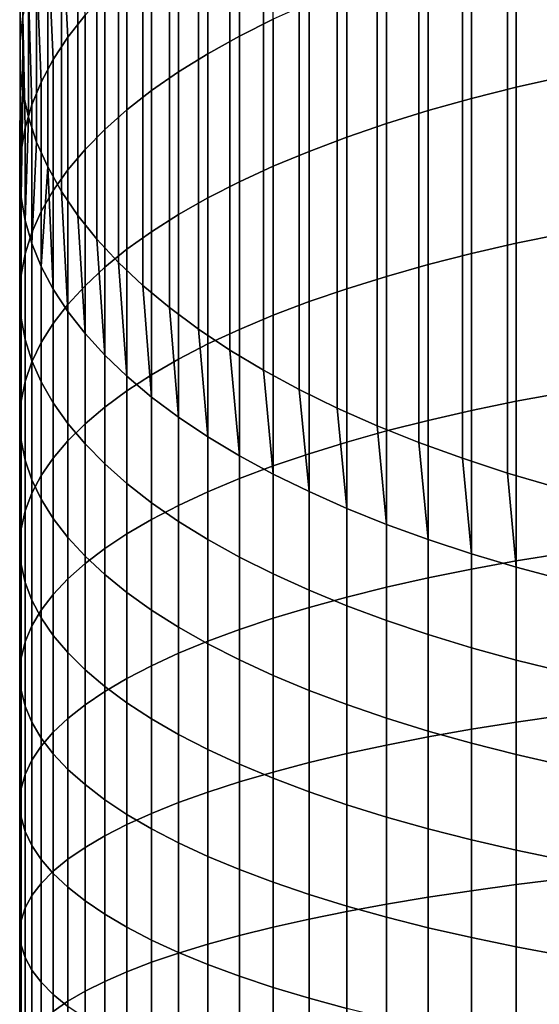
# Model space of a CAD drawing. Header units: metres. Extents: x -32 to 117, y -314 to 32.
# Tile 40 of 256: x -13 to -7, y -246 to -234. Entities that reach past the tile are written whole.
import ezdxf

# ---------------------------------------------------------------- set-up
doc = ezdxf.new("R2010")
doc.units = ezdxf.units.M
doc.layers.add('solid_24_501_064_XXX', color=7, linetype='CONTINUOUS')

msp = doc.modelspace()

# ---------------------------------------------------------------- linework, layer by layer
at = {"layer": 'solid_24_501_064_XXX'}
for points in [[(-12.995959, -234.433533, 330.389618), (-12.96365, -234.139618, 330.966461), (-12.96365, -24.129379, 223.960892), (-12.995959, -24.42329, 223.384064)], [(-12.995959, -234.727798, 329.812073), (-12.995959, -234.433533, 330.389618), (-12.995959, -24.42329, 223.384064), (-12.995959, -24.717566, 222.806519)], [(-12.96365, -235.021713, 329.23526), (-12.995959, -234.727798, 329.812073), (-12.995959, -24.717566, 222.806519), (-12.96365, -25.011475, 222.229691)], [(-12.89911, -235.314529, 328.660583), (-12.96365, -235.021713, 329.23526), (-12.96365, -25.011475, 222.229691), (-12.89911, -25.304289, 221.655014)], [(-12.802501, -235.605515, 328.089478), (-12.89911, -235.314529, 328.660583), (-12.89911, -25.304289, 221.655014), (-12.802501, -25.595278, 221.083908)], [(-12.674063, -235.893951, 327.523376), (-12.802501, -235.605515, 328.089478), (-12.802501, -25.595278, 221.083908), (-12.674063, -25.883718, 220.517822)], [(-12.514115, -236.179138, 326.963684), (-12.674063, -235.893951, 327.523376), (-12.674063, -25.883718, 220.517822), (-12.514115, -26.168894, 219.95813)], [(-12.323055, -236.460327, 326.411804), (-12.514115, -236.179138, 326.963684), (-12.514115, -26.168894, 219.95813), (-12.323055, -26.450096, 219.406235)], [(-12.101358, -236.736862, 325.86908), (-12.323055, -236.460327, 326.411804), (-12.323055, -26.450096, 219.406235), (-12.101358, -26.726625, 218.86351)], [(-11.849576, -237.008026, 325.336884), (-12.101358, -236.736862, 325.86908), (-12.101358, -26.726625, 218.86351), (-11.849576, -26.997793, 218.331314)], [(-11.568334, -237.273163, 324.816528), (-11.849576, -237.008026, 325.336884), (-11.849576, -26.997793, 218.331314), (-11.568334, -27.262926, 217.810974)], [(-11.25833, -237.531601, 324.309326), (-11.568334, -237.273163, 324.816528), (-11.568334, -27.262926, 217.810974), (-11.25833, -27.521366, 217.303757)], [(-10.920337, -237.7827, 323.816498), (-11.25833, -237.531601, 324.309326), (-11.25833, -27.521366, 217.303757), (-10.920337, -27.772469, 216.810928)], [(-10.555194, -238.025848, 323.339294), (-10.920337, -237.7827, 323.816498), (-10.920337, -27.772469, 216.810928), (-10.555194, -28.01561, 216.33374)], [(-10.163809, -238.260422, 322.878906), (-10.555194, -238.025848, 323.339294), (-10.555194, -28.01561, 216.33374), (-10.163809, -28.250187, 215.873352)], [(-9.747155, -238.485855, 322.436493), (-10.163809, -238.260422, 322.878906), (-10.163809, -28.250187, 215.873352), (-9.747155, -28.475616, 215.430923)], [(-9.306269, -238.701569, 322.013123), (-9.747155, -238.485855, 322.436493), (-9.747155, -28.475616, 215.430923), (-9.306269, -28.691336, 215.007553)], [(-8.842246, -238.907043, 321.609863), (-9.306269, -238.701569, 322.013123), (-9.306269, -28.691336, 215.007553), (-8.842246, -28.896809, 214.604294)], [(-8.356239, -239.101761, 321.227692), (-8.842246, -238.907043, 321.609863), (-8.842246, -28.896809, 214.604294), (-8.356239, -29.091528, 214.222137)], [(-7.849457, -239.285248, 320.867615), (-8.356239, -239.101761, 321.227692), (-8.356239, -29.091528, 214.222137), (-7.849457, -29.275005, 213.862045)], [(-7.323161, -239.457031, 320.530457), (-7.849457, -239.285248, 320.867615), (-7.849457, -29.275005, 213.862045), (-7.323161, -29.446787, 213.524902)], [(-6.778657, -239.616684, 320.217102), (-7.323161, -239.457031, 320.530457), (-7.323161, -29.446787, 213.524902), (-6.778657, -29.606445, 213.211548)], [(-10.441698, -234.374435, 338.545258), (-10.049136, -234.177628, 339.008179), (-10.049136, -232.492767, 338.257172), (-10.441698, -232.705475, 337.801331)], [(-12.240073, -234.128296, 334.752472), (-12.323055, -232.700989, 333.789917), (-12.514115, -232.982193, 333.238037), (-12.440225, -234.384506, 334.203461)], [(-10.809105, -234.578537, 338.065186), (-10.441698, -234.374435, 338.545258), (-10.441698, -232.705475, 337.801331), (-10.809105, -232.926086, 337.328613)], [(-12.440225, -234.384506, 334.203461), (-12.514115, -232.982193, 333.238037), (-12.674063, -233.26738, 332.678345), (-12.610406, -234.644562, 333.646179)], [(-11.150472, -234.789459, 337.569061), (-10.809105, -234.578537, 338.065186), (-10.809105, -232.926086, 337.328613), (-11.150472, -233.154068, 336.840118)], [(-7.222413, -234.967422, 342.091461), (-6.683336, -234.844818, 342.410065), (-6.683336, -233.041718, 341.680115), (-7.222413, -233.175278, 341.365967)], [(-11.464976, -235.006668, 337.058136), (-11.150472, -234.789459, 337.569061), (-11.150472, -233.154068, 336.840118), (-11.464976, -233.38884, 336.337006)], [(-7.744091, -235.099365, 341.748566), (-7.222413, -234.967422, 342.091461), (-7.222413, -233.175278, 341.365967), (-7.744091, -233.319016, 341.027832)], [(-12.610406, -234.644562, 333.646179), (-12.674063, -233.26738, 332.678345), (-12.802501, -233.555817, 332.112244), (-12.750209, -234.907837, 333.082031)], [(-8.247112, -235.240341, 341.382202), (-7.744091, -235.099365, 341.748566), (-7.744091, -233.319016, 341.027832), (-8.247112, -233.47261, 340.666565)], [(-11.751861, -235.229645, 336.53363), (-11.464976, -235.006668, 337.058136), (-11.464976, -233.38884, 336.337006), (-11.751861, -233.629852, 335.820557)], [(-12.750209, -234.907837, 333.082031), (-12.802501, -233.555817, 332.112244), (-12.89911, -233.846802, 331.541138), (-12.859295, -235.173691, 332.512329)], [(-8.730267, -235.39003, 340.993225), (-8.247112, -235.240341, 341.382202), (-8.247112, -233.47261, 340.666565), (-8.730267, -233.635666, 340.28302)], [(-12.010434, -235.45787, 335.996796), (-11.751861, -235.229645, 336.53363), (-11.751861, -233.629852, 335.820557), (-12.010434, -233.876541, 335.291931)], [(-9.192389, -235.548035, 340.582611), (-8.730267, -235.39003, 340.993225), (-8.730267, -233.635666, 340.28302), (-9.192389, -233.8078, 339.878113)], [(-12.859295, -235.173691, 332.512329), (-12.89911, -233.846802, 331.541138), (-12.96365, -234.139618, 330.966461), (-12.937402, -235.441498, 331.938477)], [(-12.240073, -235.690781, 335.448944), (-12.010434, -235.45787, 335.996796), (-12.010434, -233.876541, 335.291931), (-12.240073, -234.128296, 334.752472)], [(-9.632364, -235.713989, 340.151306), (-9.192389, -235.548035, 340.582611), (-9.192389, -233.8078, 339.878113), (-9.632364, -233.988602, 339.45282)], [(-10.049136, -235.887512, 339.700378), (-9.632364, -235.713989, 340.151306), (-9.632364, -233.988602, 339.45282), (-10.049136, -234.177628, 339.008179)], [(-12.937402, -235.441498, 331.938477), (-12.96365, -234.139618, 330.966461), (-12.995959, -234.433533, 330.389618), (-12.984341, -235.710602, 331.361816)], [(-12.440225, -235.927826, 334.891357), (-12.240073, -235.690781, 335.448944), (-12.240073, -234.128296, 334.752472), (-12.440225, -234.384506, 334.203461)], [(-10.441698, -236.068161, 339.230927), (-10.049136, -235.887512, 339.700378), (-10.049136, -234.177628, 339.008179), (-10.441698, -234.374435, 338.545258)], [(-10.809105, -236.255508, 338.744049), (-10.441698, -236.068161, 339.230927), (-10.441698, -234.374435, 338.545258), (-10.809105, -234.578537, 338.065186)], [(-12.984341, -235.710602, 331.361816), (-12.995959, -234.433533, 330.389618), (-12.995959, -234.727798, 329.812073), (-13, -235.980347, 330.783783)], [(-12.610406, -236.168427, 334.325439), (-12.440225, -235.927826, 334.891357), (-12.440225, -234.384506, 334.203461), (-12.610406, -234.644562, 333.646179)], [(-11.150472, -236.449112, 338.240936), (-10.809105, -236.255508, 338.744049), (-10.809105, -234.578537, 338.065186), (-11.150472, -234.789459, 337.569061)], [(-12.750209, -236.412003, 333.752472), (-12.610406, -236.168427, 334.325439), (-12.610406, -234.644562, 333.646179), (-12.750209, -234.907837, 333.082031)], [(-13, -235.980347, 330.783783), (-12.995959, -234.727798, 329.812073), (-12.96365, -235.021713, 329.23526), (-12.984341, -236.250107, 330.20575)], [(-11.464976, -236.648499, 337.722809), (-11.150472, -236.449112, 338.240936), (-11.150472, -234.789459, 337.569061), (-11.464976, -235.006668, 337.058136)], [(-12.859295, -236.657974, 333.17392), (-12.750209, -236.412003, 333.752472), (-12.750209, -234.907837, 333.082031), (-12.859295, -235.173691, 332.512329)], [(-7.222413, -236.783615, 342.754456), (-6.683336, -236.672134, 343.077118), (-6.683336, -234.844818, 342.410065), (-7.222413, -234.967422, 342.091461)], [(-12.984341, -236.250107, 330.20575), (-12.96365, -235.021713, 329.23526), (-12.89911, -235.314529, 328.660583), (-12.937402, -236.519211, 329.62912)], [(-11.751861, -236.85318, 337.190887), (-11.464976, -236.648499, 337.722809), (-11.464976, -235.006668, 337.058136), (-11.751861, -235.229645, 336.53363)], [(-7.744091, -236.90361, 342.407196), (-7.222413, -236.783615, 342.754456), (-7.222413, -234.967422, 342.091461), (-7.744091, -235.099365, 341.748566)], [(-12.937402, -236.905731, 332.591125), (-12.859295, -236.657974, 333.17392), (-12.859295, -235.173691, 332.512329), (-12.937402, -235.441498, 331.938477)], [(-8.247112, -237.031815, 342.036163), (-7.744091, -236.90361, 342.407196), (-7.744091, -235.099365, 341.748566), (-8.247112, -235.240341, 341.382202)], [(-12.010434, -237.062668, 336.646454), (-11.751861, -236.85318, 337.190887), (-11.751861, -235.229645, 336.53363), (-12.010434, -235.45787, 335.996796)], [(-8.730267, -237.167923, 341.642242), (-8.247112, -237.031815, 342.036163), (-8.247112, -235.240341, 341.382202), (-8.730267, -235.39003, 340.993225)], [(-12.937402, -236.519211, 329.62912), (-12.89911, -235.314529, 328.660583), (-12.802501, -235.605515, 328.089478), (-12.859295, -236.787003, 329.055237)], [(-9.192389, -237.311615, 341.22641), (-8.730267, -237.167923, 341.642242), (-8.730267, -235.39003, 340.993225), (-9.192389, -235.548035, 340.582611)], [(-12.984341, -237.154694, 332.005524), (-12.937402, -236.905731, 332.591125), (-12.937402, -235.441498, 331.938477), (-12.984341, -235.710602, 331.361816)], [(-12.240073, -237.276474, 336.090851), (-12.010434, -237.062668, 336.646454), (-12.010434, -235.45787, 335.996796), (-12.240073, -235.690781, 335.448944)], [(-12.859295, -236.787003, 329.055237), (-12.802501, -235.605515, 328.089478), (-12.674063, -235.893951, 327.523376), (-12.750209, -237.052872, 328.485535)], [(-9.632364, -237.46254, 340.789612), (-9.192389, -237.311615, 341.22641), (-9.192389, -235.548035, 340.582611), (-9.632364, -235.713989, 340.151306)], [(-13, -237.404266, 331.418488), (-12.984341, -237.154694, 332.005524), (-12.984341, -235.710602, 331.361816), (-13, -235.980347, 330.783783)], [(-12.440225, -237.494049, 335.525421), (-12.240073, -237.276474, 336.090851), (-12.240073, -235.690781, 335.448944), (-12.440225, -235.927826, 334.891357)], [(-10.049136, -237.620331, 340.332947), (-9.632364, -237.46254, 340.789612), (-9.632364, -235.713989, 340.151306), (-10.049136, -235.887512, 339.700378)], [(-12.984341, -237.653839, 330.831451), (-13, -237.404266, 331.418488), (-13, -235.980347, 330.783783), (-12.984341, -236.250107, 330.20575)], [(-12.610406, -237.316147, 327.921387), (-12.750209, -237.052872, 328.485535), (-12.674063, -235.893951, 327.523376)], [(-12.440225, -237.576202, 327.364136), (-12.610406, -237.316147, 327.921387), (-12.674063, -235.893951, 327.523376), (-12.514115, -236.179138, 326.963684)], [(-12.610406, -237.714905, 334.951477), (-12.440225, -237.494049, 335.525421), (-12.440225, -235.927826, 334.891357), (-12.610406, -236.168427, 334.325439)], [(-10.441698, -237.784622, 339.857513), (-10.049136, -237.620331, 340.332947), (-10.049136, -235.887512, 339.700378), (-10.441698, -236.068161, 339.230927)], [(-10.809105, -237.954987, 339.364441), (-10.441698, -237.784622, 339.857513), (-10.441698, -236.068161, 339.230927), (-10.809105, -236.255508, 338.744049)], [(-12.750209, -237.938492, 334.370453), (-12.610406, -237.714905, 334.951477), (-12.610406, -236.168427, 334.325439), (-12.750209, -236.412003, 333.752472)], [(-12.240073, -237.832413, 326.815094), (-12.440225, -237.576202, 327.364136), (-12.514115, -236.179138, 326.963684), (-12.323055, -236.460327, 326.411804)], [(-12.937402, -237.902802, 330.245819), (-12.984341, -237.653839, 330.831451), (-12.984341, -236.250107, 330.20575), (-12.937402, -236.519211, 329.62912)], [(-11.150472, -238.131042, 338.854919), (-10.809105, -237.954987, 339.364441), (-10.809105, -236.255508, 338.744049), (-11.150472, -236.449112, 338.240936)], [(-12.859295, -238.164261, 333.783722), (-12.750209, -237.938492, 334.370453), (-12.750209, -236.412003, 333.752472), (-12.859295, -236.657974, 333.17392)], [(-12.859295, -238.150558, 329.663025), (-12.937402, -237.902802, 330.245819), (-12.937402, -236.519211, 329.62912), (-12.859295, -236.787003, 329.055237)], [(-12.010434, -238.084167, 326.275635), (-12.240073, -237.832413, 326.815094), (-12.323055, -236.460327, 326.411804), (-12.101358, -236.736862, 325.86908)], [(-11.464976, -238.312363, 338.3302), (-11.150472, -238.131042, 338.854919), (-11.150472, -236.449112, 338.240936), (-11.464976, -236.648499, 337.722809)], [(-12.937402, -238.391693, 333.192688), (-12.859295, -238.164261, 333.783722), (-12.859295, -236.657974, 333.17392), (-12.937402, -236.905731, 332.591125)], [(-11.751861, -238.498505, 337.791504), (-11.464976, -238.312363, 338.3302), (-11.464976, -236.648499, 337.722809), (-11.751861, -236.85318, 337.190887)], [(-11.751861, -238.330841, 325.747009), (-12.010434, -238.084167, 326.275635), (-12.101358, -236.736862, 325.86908), (-11.849576, -237.008026, 325.336884)], [(-7.744091, -238.729584, 343.00293), (-7.222413, -238.621704, 343.354156), (-7.222413, -236.783615, 342.754456), (-7.744091, -236.90361, 342.407196)], [(-7.222413, -238.621704, 343.354156), (-6.683336, -238.521454, 343.680481), (-6.683336, -236.672134, 343.077118), (-7.222413, -236.783615, 342.754456)], [(-12.750209, -238.39653, 329.084473), (-12.859295, -238.150558, 329.663025), (-12.859295, -236.787003, 329.055237), (-12.750209, -237.052872, 328.485535)], [(-12.010434, -238.689011, 337.240143), (-11.751861, -238.498505, 337.791504), (-11.751861, -236.85318, 337.190887), (-12.010434, -237.062668, 336.646454)], [(-12.984341, -238.620224, 332.598785), (-12.937402, -238.391693, 333.192688), (-12.937402, -236.905731, 332.591125), (-12.984341, -237.154694, 332.005524)], [(-11.464976, -238.571869, 325.23056), (-11.751861, -238.330841, 325.747009), (-11.849576, -237.008026, 325.336884), (-11.568334, -237.273163, 324.816528)], [(-8.247112, -238.844864, 342.627686), (-7.744091, -238.729584, 343.00293), (-7.744091, -236.90361, 342.407196), (-8.247112, -237.031815, 342.036163)], [(-12.610406, -238.640106, 328.511536), (-12.750209, -238.39653, 329.084473), (-12.750209, -237.052872, 328.485535), (-12.610406, -237.316147, 327.921387)], [(-12.240073, -238.883438, 336.67749), (-12.010434, -238.689011, 337.240143), (-12.010434, -237.062668, 336.646454), (-12.240073, -237.276474, 336.090851)], [(-8.730267, -238.967255, 342.229279), (-8.247112, -238.844864, 342.627686), (-8.247112, -237.031815, 342.036163), (-8.730267, -237.167923, 341.642242)], [(-13, -238.849304, 332.003479), (-12.984341, -238.620224, 332.598785), (-12.984341, -237.154694, 332.005524), (-13, -237.404266, 331.418488)], [(-9.192389, -239.096451, 341.808716), (-8.730267, -238.967255, 342.229279), (-8.730267, -237.167923, 341.642242), (-9.192389, -237.311615, 341.22641)], [(-12.440225, -238.880707, 327.945587), (-12.610406, -238.640106, 328.511536), (-12.610406, -237.316147, 327.921387), (-12.440225, -237.576202, 327.364136)], [(-12.440225, -239.081299, 336.104828), (-12.240073, -238.883438, 336.67749), (-12.240073, -237.276474, 336.090851), (-12.440225, -237.494049, 335.525421)], [(-11.150472, -238.806641, 324.727448), (-11.464976, -238.571869, 325.23056), (-11.568334, -237.273163, 324.816528), (-11.25833, -237.531601, 324.309326)], [(-9.632364, -239.232162, 341.366974), (-9.192389, -239.096451, 341.808716), (-9.192389, -237.311615, 341.22641), (-9.632364, -237.46254, 340.789612)], [(-12.984341, -239.0784, 331.408142), (-13, -238.849304, 332.003479), (-13, -237.404266, 331.418488), (-12.984341, -237.653839, 330.831451)], [(-10.049136, -239.374039, 340.905121), (-9.632364, -239.232162, 341.366974), (-9.632364, -237.46254, 340.789612), (-10.049136, -237.620331, 340.332947)], [(-12.610406, -239.282135, 335.52359), (-12.440225, -239.081299, 336.104828), (-12.440225, -237.494049, 335.525421), (-12.610406, -237.714905, 334.951477)], [(-12.240073, -239.117752, 327.388031), (-12.440225, -238.880707, 327.945587), (-12.440225, -237.576202, 327.364136), (-12.240073, -237.832413, 326.815094)], [(-10.809105, -239.034607, 324.238953), (-11.150472, -238.806641, 324.727448), (-11.25833, -237.531601, 324.309326), (-10.920337, -237.7827, 323.816498)], [(-12.937402, -239.306931, 330.81427), (-12.984341, -239.0784, 331.408142), (-12.984341, -237.653839, 330.831451), (-12.937402, -237.902802, 330.245819)], [(-10.441698, -239.521744, 340.424255), (-10.049136, -239.374039, 340.905121), (-10.049136, -237.620331, 340.332947), (-10.441698, -237.784622, 339.857513)], [(-12.750209, -239.485458, 334.93515), (-12.610406, -239.282135, 335.52359), (-12.610406, -237.714905, 334.951477), (-12.750209, -237.938492, 334.370453)], [(-10.441698, -239.255219, 323.766235), (-10.809105, -239.034607, 324.238953), (-10.920337, -237.7827, 323.816498), (-10.555194, -238.025848, 323.339294)], [(-10.809105, -239.674942, 339.925598), (-10.441698, -239.521744, 340.424255), (-10.441698, -237.784622, 339.857513), (-10.809105, -237.954987, 339.364441)], [(-12.859295, -239.534348, 330.223236), (-12.937402, -239.306931, 330.81427), (-12.937402, -237.902802, 330.245819), (-12.859295, -238.150558, 329.663025)], [(-12.010434, -239.350662, 326.840149), (-12.240073, -239.117752, 327.388031), (-12.240073, -237.832413, 326.815094), (-12.010434, -238.084167, 326.275635)], [(-12.859295, -239.690781, 334.340973), (-12.750209, -239.485458, 334.93515), (-12.750209, -237.938492, 334.370453), (-12.859295, -238.164261, 333.783722)], [(-11.150472, -239.833252, 339.410278), (-10.809105, -239.674942, 339.925598), (-10.809105, -237.954987, 339.364441), (-11.150472, -238.131042, 338.854919)], [(-10.049136, -239.467941, 323.310394), (-10.441698, -239.255219, 323.766235), (-10.555194, -238.025848, 323.339294), (-10.163809, -238.260422, 322.878906)], [(-12.750209, -239.760132, 329.636505), (-12.859295, -239.534348, 330.223236), (-12.859295, -238.150558, 329.663025), (-12.750209, -238.39653, 329.084473)], [(-11.751861, -239.578888, 326.303314), (-12.010434, -239.350662, 326.840149), (-12.010434, -238.084167, 326.275635), (-11.751861, -238.330841, 325.747009)], [(-11.464976, -239.996277, 338.879578), (-11.150472, -239.833252, 339.410278), (-11.150472, -238.131042, 338.854919), (-11.464976, -238.312363, 338.3302)], [(-12.937402, -239.897598, 333.742401), (-12.859295, -239.690781, 334.340973), (-12.859295, -238.164261, 333.783722), (-12.937402, -238.391693, 333.192688)], [(-9.632364, -239.672256, 322.872559), (-10.049136, -239.467941, 323.310394), (-10.163809, -238.260422, 322.878906), (-9.747155, -238.485855, 322.436493)], [(-11.751861, -240.163635, 338.334778), (-11.464976, -239.996277, 338.879578), (-11.464976, -238.312363, 338.3302), (-11.751861, -238.498505, 337.791504)], [(-11.464976, -239.801865, 325.778809), (-11.751861, -239.578888, 326.303314), (-11.751861, -238.330841, 325.747009), (-11.464976, -238.571869, 325.23056)], [(-12.984341, -240.105423, 333.140961), (-12.937402, -239.897598, 333.742401), (-12.937402, -238.391693, 333.192688), (-12.984341, -238.620224, 332.598785)], [(-12.610406, -239.983719, 329.05545), (-12.750209, -239.760132, 329.636505), (-12.750209, -238.39653, 329.084473), (-12.610406, -238.640106, 328.511536)], [(-12.010434, -240.33493, 337.777161), (-11.751861, -240.163635, 338.334778), (-11.751861, -238.498505, 337.791504), (-12.010434, -238.689011, 337.240143)], [(-9.192389, -239.867691, 322.453796), (-9.632364, -239.672256, 322.872559), (-9.747155, -238.485855, 322.436493), (-9.306269, -238.701569, 322.013123)], [(-11.150472, -240.019073, 325.267883), (-11.464976, -239.801865, 325.778809), (-11.464976, -238.571869, 325.23056), (-11.150472, -238.806641, 324.727448)], [(-7.222413, -240.479446, 343.889801), (-6.683336, -240.390564, 344.219391), (-6.683336, -238.521454, 343.680481), (-7.222413, -238.621704, 343.354156)], [(-13, -240.313751, 332.538055), (-12.984341, -240.105423, 333.140961), (-12.984341, -238.620224, 332.598785), (-13, -238.849304, 332.003479)], [(-12.440225, -240.204559, 328.481537), (-12.610406, -239.983719, 329.05545), (-12.610406, -238.640106, 328.511536), (-12.440225, -238.880707, 327.945587)], [(-12.240073, -240.50975, 337.208069), (-12.010434, -240.33493, 337.777161), (-12.010434, -238.689011, 337.240143), (-12.240073, -238.883438, 336.67749)], [(-8.730267, -240.053741, 322.055115), (-9.192389, -239.867691, 322.453796), (-9.306269, -238.701569, 322.013123), (-8.842246, -238.907043, 321.609863)], [(-8.247112, -240.677322, 343.156067), (-7.744091, -240.575104, 343.535065), (-7.744091, -238.729584, 343.00293), (-8.247112, -238.844864, 342.627686)], [(-7.744091, -240.575104, 343.535065), (-7.222413, -240.479446, 343.889801), (-7.222413, -238.621704, 343.354156), (-7.744091, -238.729584, 343.00293)], [(-10.809105, -240.229996, 324.77179), (-11.150472, -240.019073, 325.267883), (-11.150472, -238.806641, 324.727448), (-10.809105, -239.034607, 324.238953)], [(-8.730267, -240.785828, 342.753662), (-8.247112, -240.677322, 343.156067), (-8.247112, -238.844864, 342.627686), (-8.730267, -238.967255, 342.229279)], [(-12.984341, -240.522079, 331.93515), (-13, -240.313751, 332.538055), (-13, -238.849304, 332.003479), (-12.984341, -239.0784, 331.408142)], [(-12.240073, -240.42215, 327.916077), (-12.440225, -240.204559, 328.481537), (-12.440225, -238.880707, 327.945587), (-12.240073, -239.117752, 327.388031)], [(-12.440225, -240.687668, 336.628937), (-12.240073, -240.50975, 337.208069), (-12.240073, -238.883438, 336.67749), (-12.440225, -239.081299, 336.104828)], [(-8.247112, -240.229996, 321.677429), (-8.730267, -240.053741, 322.055115), (-8.842246, -238.907043, 321.609863), (-8.356239, -239.101761, 321.227692)], [(-10.441698, -240.434097, 324.291687), (-10.809105, -240.229996, 324.77179), (-10.809105, -239.034607, 324.238953), (-10.441698, -239.255219, 323.766235)], [(-9.192389, -240.900391, 342.328857), (-8.730267, -240.785828, 342.753662), (-8.730267, -238.967255, 342.229279), (-9.192389, -239.096451, 341.808716)], [(-12.937402, -240.729904, 331.33371), (-12.984341, -240.522079, 331.93515), (-12.984341, -239.0784, 331.408142), (-12.937402, -239.306931, 330.81427)], [(-12.610406, -240.868256, 336.041077), (-12.440225, -240.687668, 336.628937), (-12.440225, -239.081299, 336.104828), (-12.610406, -239.282135, 335.52359)], [(-12.010434, -240.635956, 327.360474), (-12.240073, -240.42215, 327.916077), (-12.240073, -239.117752, 327.388031), (-12.010434, -239.350662, 326.840149)], [(-9.632364, -241.020706, 341.88266), (-9.192389, -240.900391, 342.328857), (-9.192389, -239.096451, 341.808716), (-9.632364, -239.232162, 341.366974)], [(-7.744091, -240.395996, 321.321686), (-8.247112, -240.229996, 321.677429), (-8.356239, -239.101761, 321.227692), (-7.849457, -239.285248, 320.867615)], [(-12.750209, -241.051071, 335.445953), (-12.610406, -240.868256, 336.041077), (-12.610406, -239.282135, 335.52359), (-12.750209, -239.485458, 334.93515)], [(-10.049136, -240.630905, 323.828766), (-10.441698, -240.434097, 324.291687), (-10.441698, -239.255219, 323.766235), (-10.049136, -239.467941, 323.310394)], [(-10.049136, -241.1465, 341.416168), (-9.632364, -241.020706, 341.88266), (-9.632364, -239.232162, 341.366974), (-10.049136, -239.374039, 340.905121)], [(-7.222413, -240.551376, 320.98877), (-7.744091, -240.395996, 321.321686), (-7.849457, -239.285248, 320.867615), (-7.323161, -239.457031, 320.530457)], [(-12.859295, -240.936722, 330.735168), (-12.937402, -240.729904, 331.33371), (-12.937402, -239.306931, 330.81427), (-12.859295, -239.534348, 330.223236)], [(-11.751861, -240.845444, 326.816071), (-12.010434, -240.635956, 327.360474), (-12.010434, -239.350662, 326.840149), (-11.751861, -239.578888, 326.303314)], [(-10.441698, -241.277466, 340.930511), (-10.049136, -241.1465, 341.416168), (-10.049136, -239.374039, 340.905121), (-10.441698, -239.521744, 340.424255)], [(-12.859295, -241.235687, 334.845001), (-12.750209, -241.051071, 335.445953), (-12.750209, -239.485458, 334.93515), (-12.859295, -239.690781, 334.340973)], [(-12.750209, -241.142044, 330.140961), (-12.859295, -240.936722, 330.735168), (-12.859295, -239.534348, 330.223236), (-12.750209, -239.760132, 329.636505)], [(-10.809105, -241.4133, 340.426819), (-10.441698, -241.277466, 340.930511), (-10.441698, -239.521744, 340.424255), (-10.809105, -239.674942, 339.925598)], [(-9.632364, -240.819931, 323.384125), (-10.049136, -240.630905, 323.828766), (-10.049136, -239.467941, 323.310394), (-9.632364, -239.672256, 322.872559)], [(-6.683336, -240.69574, 320.679413), (-7.222413, -240.551376, 320.98877), (-7.323161, -239.457031, 320.530457), (-6.778657, -239.616684, 320.217102)], [(-11.464976, -241.050125, 326.284149), (-11.751861, -240.845444, 326.816071), (-11.751861, -239.578888, 326.303314), (-11.464976, -239.801865, 325.778809)], [(-12.937402, -241.421646, 334.239655), (-12.859295, -241.235687, 334.845001), (-12.859295, -239.690781, 334.340973), (-12.937402, -239.897598, 333.742401)], [(-12.610406, -241.345367, 329.552521), (-12.750209, -241.142044, 330.140961), (-12.750209, -239.760132, 329.636505), (-12.610406, -239.983719, 329.05545)], [(-11.150472, -241.55365, 339.906342), (-10.809105, -241.4133, 340.426819), (-10.809105, -239.674942, 339.925598), (-11.150472, -239.833252, 339.410278)], [(-9.192389, -241.000732, 322.958832), (-9.632364, -240.819931, 323.384125), (-9.632364, -239.672256, 322.872559), (-9.192389, -239.867691, 322.453796)], [(-11.150472, -241.249512, 325.765991), (-11.464976, -241.050125, 326.284149), (-11.464976, -239.801865, 325.778809), (-11.150472, -240.019073, 325.267883)], [(-11.464976, -241.698212, 339.3703), (-11.150472, -241.55365, 339.906342), (-11.150472, -239.833252, 339.410278), (-11.464976, -239.996277, 338.879578)], [(-8.730267, -241.172867, 322.553925), (-9.192389, -241.000732, 322.958832), (-9.192389, -239.867691, 322.453796), (-8.730267, -240.053741, 322.055115)], [(-12.984341, -241.608521, 333.631348), (-12.937402, -241.421646, 334.239655), (-12.937402, -239.897598, 333.742401), (-12.984341, -240.105423, 333.140961)], [(-12.440225, -241.546204, 328.971283), (-12.610406, -241.345367, 329.552521), (-12.610406, -239.983719, 329.05545), (-12.440225, -240.204559, 328.481537)], [(-13, -241.795822, 333.021606), (-12.984341, -241.608521, 333.631348), (-12.984341, -240.105423, 333.140961), (-13, -240.313751, 332.538055)], [(-11.751861, -241.846603, 338.820038), (-11.464976, -241.698212, 339.3703), (-11.464976, -239.996277, 338.879578), (-11.751861, -240.163635, 338.334778)], [(-10.809105, -241.443115, 325.262878), (-11.150472, -241.249512, 325.765991), (-11.150472, -240.019073, 325.267883), (-10.809105, -240.229996, 324.77179)], [(-8.247112, -241.335922, 322.17038), (-8.730267, -241.172867, 322.553925), (-8.730267, -240.053741, 322.055115), (-8.247112, -240.229996, 321.677429)], [(-12.240073, -241.744064, 328.398651), (-12.440225, -241.546204, 328.971283), (-12.440225, -240.204559, 328.481537), (-12.240073, -240.42215, 327.916077)], [(-12.010434, -241.998474, 338.256805), (-11.751861, -241.846603, 338.820038), (-11.751861, -240.163635, 338.334778), (-12.010434, -240.33493, 337.777161)], [(-12.984341, -241.983139, 332.411835), (-13, -241.795822, 333.021606), (-13, -240.313751, 332.538055), (-12.984341, -240.522079, 331.93515)], [(-12.240073, -242.153473, 337.682037), (-12.010434, -241.998474, 338.256805), (-12.010434, -240.33493, 337.777161), (-12.240073, -240.50975, 337.208069)], [(-10.441698, -241.630463, 324.776001), (-10.809105, -241.443115, 325.262878), (-10.809105, -240.229996, 324.77179), (-10.441698, -240.434097, 324.291687)], [(-7.744091, -241.489517, 321.809113), (-8.247112, -241.335922, 322.17038), (-8.247112, -240.229996, 321.677429), (-7.744091, -240.395996, 321.321686)], [(-12.010434, -241.938492, 327.835968), (-12.240073, -241.744064, 328.398651), (-12.240073, -240.42215, 327.916077), (-12.010434, -240.635956, 327.360474)], [(-10.049136, -241.811111, 324.306549), (-10.441698, -241.630463, 324.776001), (-10.441698, -240.434097, 324.291687), (-10.049136, -240.630905, 323.828766)], [(-7.222413, -241.633255, 321.471008), (-7.744091, -241.489517, 321.809113), (-7.744091, -240.395996, 321.321686), (-7.222413, -240.551376, 320.98877)], [(-7.222413, -242.35463, 344.360809), (-6.683336, -242.277222, 344.693268), (-6.683336, -240.390564, 344.219391), (-7.222413, -240.479446, 343.889801)], [(-12.937402, -242.170013, 331.803558), (-12.984341, -241.983139, 332.411835), (-12.984341, -240.522079, 331.93515), (-12.937402, -240.729904, 331.33371)], [(-12.440225, -242.311218, 337.097046), (-12.240073, -242.153473, 337.682037), (-12.240073, -240.50975, 337.208069), (-12.440225, -240.687668, 336.628937)], [(-7.744091, -242.437943, 344.00296), (-7.222413, -242.35463, 344.360809), (-7.222413, -240.479446, 343.889801), (-7.744091, -240.575104, 343.535065)], [(-6.683336, -241.766815, 321.15683), (-7.222413, -241.633255, 321.471008), (-7.222413, -240.551376, 320.98877), (-6.683336, -240.69574, 320.679413)], [(-11.751861, -242.128998, 327.284607), (-12.010434, -241.938492, 327.835968), (-12.010434, -240.635956, 327.360474), (-11.751861, -240.845444, 326.816071)], [(-9.632364, -241.984619, 323.855621), (-10.049136, -241.811111, 324.306549), (-10.049136, -240.630905, 323.828766), (-9.632364, -240.819931, 323.384125)], [(-8.730267, -242.621475, 343.214722), (-8.247112, -242.526962, 343.620636), (-8.247112, -240.677322, 343.156067), (-8.730267, -240.785828, 342.753662)], [(-8.247112, -242.526962, 343.620636), (-7.744091, -242.437943, 344.00296), (-7.744091, -240.575104, 343.535065), (-8.247112, -240.677322, 343.156067)], [(-12.859295, -242.355972, 331.198212), (-12.937402, -242.170013, 331.803558), (-12.937402, -240.729904, 331.33371), (-12.859295, -240.936722, 330.735168)], [(-12.610406, -242.471344, 336.503296), (-12.440225, -242.311218, 337.097046), (-12.440225, -240.687668, 336.628937), (-12.610406, -240.868256, 336.041077)], [(-9.192389, -242.721252, 342.786194), (-8.730267, -242.621475, 343.214722), (-8.730267, -240.785828, 342.753662), (-9.192389, -240.900391, 342.328857)], [(-12.750209, -242.633438, 335.902222), (-12.610406, -242.471344, 336.503296), (-12.610406, -240.868256, 336.041077), (-12.750209, -241.051071, 335.445953)], [(-11.464976, -242.31514, 326.745941), (-11.751861, -242.128998, 327.284607), (-11.751861, -240.845444, 326.816071), (-11.464976, -241.050125, 326.284149)], [(-9.192389, -242.150589, 323.424347), (-9.632364, -241.984619, 323.855621), (-9.632364, -240.819931, 323.384125), (-9.192389, -241.000732, 322.958832)], [(-9.632364, -242.826035, 342.336121), (-9.192389, -242.721252, 342.786194), (-9.192389, -240.900391, 342.328857), (-9.632364, -241.020706, 341.88266)], [(-12.750209, -242.540588, 330.597229), (-12.859295, -242.355972, 331.198212), (-12.859295, -240.936722, 330.735168), (-12.750209, -241.142044, 330.140961)], [(-10.049136, -242.935608, 341.86554), (-9.632364, -242.826035, 342.336121), (-9.632364, -241.020706, 341.88266), (-10.049136, -241.1465, 341.416168)], [(-8.730267, -242.308594, 323.013702), (-9.192389, -242.150589, 323.424347), (-9.192389, -241.000732, 322.958832), (-8.730267, -241.172867, 322.553925)], [(-12.859295, -242.797119, 335.295227), (-12.750209, -242.633438, 335.902222), (-12.750209, -241.051071, 335.445953), (-12.859295, -241.235687, 334.845001)], [(-11.150472, -242.496445, 326.221191), (-11.464976, -242.31514, 326.745941), (-11.464976, -241.050125, 326.284149), (-11.150472, -241.249512, 325.765991)], [(-12.937402, -242.962006, 334.683777), (-12.859295, -242.797119, 335.295227), (-12.859295, -241.235687, 334.845001), (-12.937402, -241.421646, 334.239655)], [(-12.610406, -242.723404, 330.002106), (-12.750209, -242.540588, 330.597229), (-12.750209, -241.142044, 330.140961), (-12.610406, -241.345367, 329.552521)], [(-10.809105, -242.672516, 325.71167), (-11.150472, -242.496445, 326.221191), (-11.150472, -241.249512, 325.765991), (-10.809105, -241.443115, 325.262878)], [(-10.441698, -243.049667, 341.375641), (-10.049136, -242.935608, 341.86554), (-10.049136, -241.1465, 341.416168), (-10.441698, -241.277466, 340.930511)], [(-8.247112, -242.458267, 322.624756), (-8.730267, -242.308594, 323.013702), (-8.730267, -241.172867, 322.553925), (-8.247112, -241.335922, 322.17038)], [(-12.440225, -242.903992, 329.414276), (-12.610406, -242.723404, 330.002106), (-12.610406, -241.345367, 329.552521), (-12.440225, -241.546204, 328.971283)], [(-10.809105, -243.167969, 340.867554), (-10.441698, -243.049667, 341.375641), (-10.441698, -241.277466, 340.930511), (-10.809105, -241.4133, 340.426819)], [(-7.744091, -242.599258, 322.258362), (-8.247112, -242.458267, 322.624756), (-8.247112, -241.335922, 322.17038), (-7.744091, -241.489517, 321.809113)], [(-12.984341, -243.127686, 334.069397), (-12.937402, -242.962006, 334.683777), (-12.937402, -241.421646, 334.239655), (-12.984341, -241.608521, 333.631348)], [(-11.150472, -243.290222, 340.342499), (-10.809105, -243.167969, 340.867554), (-10.809105, -241.4133, 340.426819), (-11.150472, -241.55365, 339.906342)], [(-10.441698, -242.84288, 325.218597), (-10.809105, -242.672516, 325.71167), (-10.809105, -241.443115, 325.262878), (-10.441698, -241.630463, 324.776001)], [(-12.240073, -243.081909, 328.835114), (-12.440225, -242.903992, 329.414276), (-12.440225, -241.546204, 328.971283), (-12.240073, -241.744064, 328.398651)], [(-11.464976, -243.416107, 339.801788), (-11.150472, -243.290222, 340.342499), (-11.150472, -241.55365, 339.906342), (-11.464976, -241.698212, 339.3703)], [(-7.222413, -242.731201, 321.915466), (-7.744091, -242.599258, 322.258362), (-7.744091, -241.489517, 321.809113), (-7.222413, -241.633255, 321.471008)], [(-13, -243.293762, 333.453522), (-12.984341, -243.127686, 334.069397), (-12.984341, -241.608521, 333.631348), (-13, -241.795822, 333.021606)], [(-11.751861, -243.545349, 339.246704), (-11.464976, -243.416107, 339.801788), (-11.464976, -241.698212, 339.3703), (-11.751861, -241.846603, 338.820038)], [(-10.049136, -243.007156, 324.743164), (-10.441698, -242.84288, 325.218597), (-10.441698, -241.630463, 324.776001), (-10.049136, -241.811111, 324.306549)], [(-6.683336, -242.853806, 321.596893), (-7.222413, -242.731201, 321.915466), (-7.222413, -241.633255, 321.471008), (-6.683336, -241.766815, 321.15683)], [(-12.984341, -243.459854, 332.837646), (-13, -243.293762, 333.453522), (-13, -241.795822, 333.021606), (-12.984341, -241.983139, 332.411835)], [(-12.010434, -243.256729, 328.266052), (-12.240073, -243.081909, 328.835114), (-12.240073, -241.744064, 328.398651), (-12.010434, -241.938492, 327.835968)], [(-9.632364, -243.164963, 324.286499), (-10.049136, -243.007156, 324.743164), (-10.049136, -241.811111, 324.306549), (-9.632364, -241.984619, 323.855621)], [(-12.010434, -243.677628, 338.678558), (-11.751861, -243.545349, 339.246704), (-11.751861, -241.846603, 338.820038), (-12.010434, -241.998474, 338.256805)], [(-11.751861, -243.428024, 327.708435), (-12.010434, -243.256729, 328.266052), (-12.010434, -241.938492, 327.835968), (-11.751861, -242.128998, 327.284607)], [(-12.937402, -243.625534, 332.223236), (-12.984341, -243.459854, 332.837646), (-12.984341, -241.983139, 332.411835), (-12.937402, -242.170013, 331.803558)], [(-12.240073, -243.812637, 338.098755), (-12.010434, -243.677628, 338.678558), (-12.010434, -241.998474, 338.256805), (-12.240073, -242.153473, 337.682037)], [(-9.192389, -243.315887, 323.849731), (-9.632364, -243.164963, 324.286499), (-9.632364, -241.984619, 323.855621), (-9.192389, -242.150589, 323.424347)], [(-12.440225, -243.950027, 337.508667), (-12.240073, -243.812637, 338.098755), (-12.240073, -242.153473, 337.682037), (-12.440225, -242.311218, 337.097046)], [(-11.464976, -243.595383, 327.163605), (-11.751861, -243.428024, 327.708435), (-11.751861, -242.128998, 327.284607), (-11.464976, -242.31514, 326.745941)], [(-8.730267, -243.459564, 323.433868), (-9.192389, -243.315887, 323.849731), (-9.192389, -242.150589, 323.424347), (-8.730267, -242.308594, 323.013702)], [(-12.859295, -243.790421, 331.611816), (-12.937402, -243.625534, 332.223236), (-12.937402, -242.170013, 331.803558), (-12.859295, -242.355972, 331.198212)], [(-7.222413, -244.24501, 344.766541), (-6.683336, -244.179153, 345.101501), (-6.683336, -242.277222, 344.693268), (-7.222413, -242.35463, 344.360809)], [(-12.750209, -243.954102, 331.004822), (-12.859295, -243.790421, 331.611816), (-12.859295, -242.355972, 331.198212), (-12.750209, -242.540588, 330.597229)], [(-12.610406, -244.089478, 336.909729), (-12.440225, -243.950027, 337.508667), (-12.440225, -242.311218, 337.097046), (-12.610406, -242.471344, 336.503296)], [(-11.150472, -243.758408, 326.632904), (-11.464976, -243.595383, 327.163605), (-11.464976, -242.31514, 326.745941), (-11.150472, -242.496445, 326.221191)], [(-8.247112, -243.595688, 323.039948), (-8.730267, -243.459564, 323.433868), (-8.730267, -242.308594, 323.013702), (-8.247112, -242.458267, 322.624756)], [(-7.744091, -244.315872, 344.406036), (-7.222413, -244.24501, 344.766541), (-7.222413, -242.35463, 344.360809), (-7.744091, -242.437943, 344.00296)], [(-12.750209, -244.230652, 336.303375), (-12.610406, -244.089478, 336.909729), (-12.610406, -242.471344, 336.503296), (-12.750209, -242.633438, 335.902222)], [(-10.809105, -243.916718, 326.117615), (-11.150472, -243.758408, 326.632904), (-11.150472, -242.496445, 326.221191), (-10.809105, -242.672516, 325.71167)], [(-8.247112, -244.391602, 344.020844), (-7.744091, -244.315872, 344.406036), (-7.744091, -242.437943, 344.00296), (-8.247112, -242.526962, 343.620636)], [(-7.744091, -243.723892, 322.668915), (-8.247112, -243.595688, 323.039948), (-8.247112, -242.458267, 322.624756), (-7.744091, -242.599258, 322.258362)], [(-12.610406, -244.116196, 330.403717), (-12.750209, -243.954102, 331.004822), (-12.750209, -242.540588, 330.597229), (-12.610406, -242.723404, 330.002106)], [(-9.192389, -244.556854, 343.180206), (-8.730267, -244.472, 343.611908), (-8.730267, -242.621475, 343.214722), (-9.192389, -242.721252, 342.786194)], [(-8.730267, -244.472, 343.611908), (-8.247112, -244.391602, 344.020844), (-8.247112, -242.526962, 343.620636), (-8.730267, -242.621475, 343.214722)], [(-7.222413, -243.843887, 322.321655), (-7.744091, -243.723892, 322.668915), (-7.744091, -242.599258, 322.258362), (-7.222413, -242.731201, 321.915466)], [(-12.859295, -244.373215, 335.691071), (-12.750209, -244.230652, 336.303375), (-12.750209, -242.633438, 335.902222), (-12.859295, -242.797119, 335.295227)], [(-12.440225, -244.276306, 329.809967), (-12.610406, -244.116196, 330.403717), (-12.610406, -242.723404, 330.002106), (-12.440225, -242.903992, 329.414276)], [(-10.441698, -244.069916, 325.618927), (-10.809105, -243.916718, 326.117615), (-10.809105, -242.672516, 325.71167), (-10.441698, -242.84288, 325.218597)], [(-9.632364, -244.645996, 342.726746), (-9.192389, -244.556854, 343.180206), (-9.192389, -242.721252, 342.786194), (-9.632364, -242.826035, 342.336121)], [(-6.683336, -243.955368, 321.998993), (-7.222413, -243.843887, 322.321655), (-7.222413, -242.731201, 321.915466), (-6.683336, -242.853806, 321.596893)], [(-12.937402, -244.516815, 335.07431), (-12.859295, -244.373215, 335.691071), (-12.859295, -242.797119, 335.295227), (-12.937402, -242.962006, 334.683777)], [(-10.049136, -244.217621, 325.138092), (-10.441698, -244.069916, 325.618927), (-10.441698, -242.84288, 325.218597), (-10.049136, -243.007156, 324.743164)], [(-10.049136, -244.739197, 342.252686), (-9.632364, -244.645996, 342.726746), (-9.632364, -242.826035, 342.336121), (-10.049136, -242.935608, 341.86554)], [(-12.984341, -244.661118, 334.454529), (-12.937402, -244.516815, 335.07431), (-12.937402, -242.962006, 334.683777), (-12.984341, -243.127686, 334.069397)], [(-12.240073, -244.434052, 329.225006), (-12.440225, -244.276306, 329.809967), (-12.440225, -242.903992, 329.414276), (-12.240073, -243.081909, 328.835114)], [(-10.441698, -244.836227, 341.759094), (-10.049136, -244.739197, 342.252686), (-10.049136, -242.935608, 341.86554), (-10.441698, -243.049667, 341.375641)], [(-12.010434, -244.589066, 328.650208), (-12.240073, -244.434052, 329.225006), (-12.240073, -243.081909, 328.835114), (-12.010434, -243.256729, 328.266052)], [(-10.809105, -244.936859, 341.247223), (-10.441698, -244.836227, 341.759094), (-10.441698, -243.049667, 341.375641), (-10.809105, -243.167969, 340.867554)], [(-9.632364, -244.359497, 324.676239), (-10.049136, -244.217621, 325.138092), (-10.049136, -243.007156, 324.743164), (-9.632364, -243.164963, 324.286499)], [(-13, -244.805771, 333.833282), (-12.984341, -244.661118, 334.454529), (-12.984341, -243.127686, 334.069397), (-13, -243.293762, 333.453522)], [(-11.150472, -245.040848, 340.718262), (-10.809105, -244.936859, 341.247223), (-10.809105, -243.167969, 340.867554), (-11.150472, -243.290222, 340.342499)], [(-9.192389, -244.495209, 324.234497), (-9.632364, -244.359497, 324.676239), (-9.632364, -243.164963, 324.286499), (-9.192389, -243.315887, 323.849731)], [(-12.984341, -244.950424, 333.212006), (-13, -244.805771, 333.833282), (-13, -243.293762, 333.453522), (-12.984341, -243.459854, 332.837646)], [(-11.751861, -244.740936, 328.087006), (-12.010434, -244.589066, 328.650208), (-12.010434, -243.256729, 328.266052), (-11.751861, -243.428024, 327.708435)], [(-11.464976, -245.147934, 340.173523), (-11.150472, -245.040848, 340.718262), (-11.150472, -243.290222, 340.342499), (-11.464976, -243.416107, 339.801788)], [(-11.751861, -245.257874, 339.614288), (-11.464976, -245.147934, 340.173523), (-11.464976, -243.416107, 339.801788), (-11.751861, -243.545349, 339.246704)], [(-11.464976, -244.889328, 327.536713), (-11.751861, -244.740936, 328.087006), (-11.751861, -243.428024, 327.708435), (-11.464976, -243.595383, 327.163605)], [(-8.730267, -244.624405, 323.813904), (-9.192389, -244.495209, 324.234497), (-9.192389, -243.315887, 323.849731), (-8.730267, -243.459564, 323.433868)], [(-12.937402, -245.094727, 332.592255), (-12.984341, -244.950424, 333.212006), (-12.984341, -243.459854, 332.837646), (-12.937402, -243.625534, 332.223236)], [(-8.247112, -244.746796, 323.415497), (-8.730267, -244.624405, 323.813904), (-8.730267, -243.459564, 323.433868), (-8.247112, -243.595688, 323.039948)], [(-12.859295, -245.238327, 331.975464), (-12.937402, -245.094727, 332.592255), (-12.937402, -243.625534, 332.223236), (-12.859295, -243.790421, 331.611816)], [(-12.010434, -245.370392, 339.041901), (-11.751861, -245.257874, 339.614288), (-11.751861, -243.545349, 339.246704), (-12.010434, -243.677628, 338.678558)], [(-11.150472, -245.033875, 327.000671), (-11.464976, -244.889328, 327.536713), (-11.464976, -243.595383, 327.163605), (-11.150472, -243.758408, 326.632904)], [(-7.744091, -244.862076, 323.040253), (-8.247112, -244.746796, 323.415497), (-8.247112, -243.595688, 323.039948), (-7.744091, -243.723892, 322.668915)], [(-12.240073, -245.485229, 338.457764), (-12.010434, -245.370392, 339.041901), (-12.010434, -243.677628, 338.678558), (-12.240073, -243.812637, 338.098755)], [(-10.809105, -245.17424, 326.480194), (-11.150472, -245.033875, 327.000671), (-11.150472, -243.758408, 326.632904), (-10.809105, -243.916718, 326.117615)], [(-7.222413, -244.969955, 322.689056), (-7.744091, -244.862076, 323.040253), (-7.744091, -243.723892, 322.668915), (-7.222413, -243.843887, 322.321655)], [(-12.750209, -245.38089, 331.363159), (-12.859295, -245.238327, 331.975464), (-12.859295, -243.790421, 331.611816), (-12.750209, -243.954102, 331.004822)], [(-12.440225, -245.602097, 337.863281), (-12.240073, -245.485229, 338.457764), (-12.240073, -243.812637, 338.098755), (-12.440225, -243.950027, 337.508667)], [(-6.683336, -245.070206, 322.362732), (-7.222413, -244.969955, 322.689056), (-7.222413, -243.843887, 322.321655), (-6.683336, -243.955368, 321.998993)], [(-12.610406, -245.522064, 330.756836), (-12.750209, -245.38089, 331.363159), (-12.750209, -243.954102, 331.004822), (-12.610406, -244.116196, 330.403717)], [(-12.610406, -245.720718, 337.259857), (-12.440225, -245.602097, 337.863281), (-12.440225, -243.950027, 337.508667), (-12.610406, -244.089478, 336.909729)], [(-10.441698, -245.310059, 325.976501), (-10.809105, -245.17424, 326.480194), (-10.809105, -243.916718, 326.117615), (-10.441698, -244.069916, 325.618927)], [(-12.750209, -245.840805, 336.648987), (-12.610406, -245.720718, 337.259857), (-12.610406, -244.089478, 336.909729), (-12.750209, -244.230652, 336.303375)], [(-12.440225, -245.661514, 330.157898), (-12.610406, -245.522064, 330.756836), (-12.610406, -244.116196, 330.403717), (-12.440225, -244.276306, 329.809967)], [(-10.049136, -245.44104, 325.490845), (-10.441698, -245.310059, 325.976501), (-10.441698, -244.069916, 325.618927), (-10.049136, -244.217621, 325.138092)], [(-12.859295, -245.962067, 336.032104), (-12.750209, -245.840805, 336.648987), (-12.750209, -244.230652, 336.303375), (-12.859295, -244.373215, 335.691071)], [(-9.632364, -245.566833, 325.024353), (-10.049136, -245.44104, 325.490845), (-10.049136, -244.217621, 325.138092), (-9.632364, -244.359497, 324.676239)], [(-7.222413, -246.1483, 345.106567), (-6.683336, -246.094101, 345.443604), (-6.683336, -244.179153, 345.101501), (-7.222413, -244.24501, 344.766541)], [(-12.240073, -245.798904, 329.56781), (-12.440225, -245.661514, 330.157898), (-12.440225, -244.276306, 329.809967), (-12.240073, -244.434052, 329.225006)], [(-8.247112, -246.268982, 344.356262), (-7.744091, -246.20665, 344.743835), (-7.744091, -244.315872, 344.406036), (-8.247112, -244.391602, 344.020844)], [(-7.744091, -246.20665, 344.743835), (-7.222413, -246.1483, 345.106567), (-7.222413, -244.24501, 344.766541), (-7.744091, -244.315872, 344.406036)], [(-12.937402, -246.084229, 335.410736), (-12.859295, -245.962067, 336.032104), (-12.859295, -244.373215, 335.691071), (-12.937402, -244.516815, 335.07431)], [(-12.010434, -245.933899, 328.988007), (-12.240073, -245.798904, 329.56781), (-12.240073, -244.434052, 329.225006), (-12.010434, -244.589066, 328.650208)], [(-9.192389, -245.687149, 324.578156), (-9.632364, -245.566833, 325.024353), (-9.632364, -244.359497, 324.676239), (-9.192389, -244.495209, 324.234497)], [(-8.730267, -246.335159, 343.944763), (-8.247112, -246.268982, 344.356262), (-8.247112, -244.391602, 344.020844), (-8.730267, -244.472, 343.611908)], [(-12.984341, -246.20697, 334.786346), (-12.937402, -246.084229, 335.410736), (-12.937402, -244.516815, 335.07431), (-12.984341, -244.661118, 334.454529)], [(-9.632364, -246.478409, 343.054108), (-9.192389, -246.405014, 343.510376), (-9.192389, -244.556854, 343.180206), (-9.632364, -244.645996, 342.726746)], [(-9.192389, -246.405014, 343.510376), (-8.730267, -246.335159, 343.944763), (-8.730267, -244.472, 343.611908), (-9.192389, -244.556854, 343.180206)], [(-8.730267, -245.801712, 324.153381), (-9.192389, -245.687149, 324.578156), (-9.192389, -244.495209, 324.234497), (-8.730267, -244.624405, 323.813904)], [(-13, -246.330017, 334.160431), (-12.984341, -246.20697, 334.786346), (-12.984341, -244.661118, 334.454529), (-13, -244.805771, 333.833282)], [(-11.751861, -246.066177, 328.419861), (-12.010434, -245.933899, 328.988007), (-12.010434, -244.589066, 328.650208), (-11.751861, -244.740936, 328.087006)], [(-10.049136, -246.555115, 342.577087), (-9.632364, -246.478409, 343.054108), (-9.632364, -244.645996, 342.726746), (-10.049136, -244.739197, 342.252686)], [(-8.247112, -245.910217, 323.750977), (-8.730267, -245.801712, 324.153381), (-8.730267, -244.624405, 323.813904), (-8.247112, -244.746796, 323.415497)], [(-11.464976, -246.195419, 327.864777), (-11.751861, -246.066177, 328.419861), (-11.751861, -244.740936, 328.087006), (-11.464976, -244.889328, 327.536713)], [(-10.441698, -246.634995, 342.080444), (-10.049136, -246.555115, 342.577087), (-10.049136, -244.739197, 342.252686), (-10.441698, -244.836227, 341.759094)], [(-7.744091, -246.012436, 323.371948), (-8.247112, -245.910217, 323.750977), (-8.247112, -244.746796, 323.415497), (-7.744091, -244.862076, 323.040253)], [(-12.984341, -246.453064, 333.534546), (-13, -246.330017, 334.160431), (-13, -244.805771, 333.833282), (-12.984341, -244.950424, 333.212006)], [(-11.150472, -246.32132, 327.324036), (-11.464976, -246.195419, 327.864777), (-11.464976, -244.889328, 327.536713), (-11.150472, -245.033875, 327.000671)], [(-10.809105, -246.717834, 341.565399), (-10.441698, -246.634995, 342.080444), (-10.441698, -244.836227, 341.759094), (-10.809105, -244.936859, 341.247223)], [(-7.222413, -246.108093, 323.017212), (-7.744091, -246.012436, 323.371948), (-7.744091, -244.862076, 323.040253), (-7.222413, -244.969955, 322.689056)], [(-12.937402, -246.575806, 332.910156), (-12.984341, -246.453064, 333.534546), (-12.984341, -244.950424, 333.212006), (-12.937402, -245.094727, 332.592255)], [(-11.150472, -246.803436, 341.033142), (-10.809105, -246.717834, 341.565399), (-10.809105, -244.936859, 341.247223), (-11.150472, -245.040848, 340.718262)], [(-6.683336, -246.196976, 322.687622), (-7.222413, -246.108093, 323.017212), (-7.222413, -244.969955, 322.689056), (-6.683336, -245.070206, 322.362732)], [(-12.859295, -246.697968, 332.288757), (-12.937402, -246.575806, 332.910156), (-12.937402, -245.094727, 332.592255), (-12.859295, -245.238327, 331.975464)], [(-11.464976, -246.891586, 340.485016), (-11.150472, -246.803436, 341.033142), (-11.150472, -245.040848, 340.718262), (-11.464976, -245.147934, 340.173523)], [(-10.809105, -246.443573, 326.799011), (-11.150472, -246.32132, 327.324036), (-11.150472, -245.033875, 327.000671), (-10.809105, -245.17424, 326.480194)], [(-12.750209, -246.819229, 331.671906), (-12.859295, -246.697968, 332.288757), (-12.859295, -245.238327, 331.975464), (-12.750209, -245.38089, 331.363159)], [(-12.010434, -247.074722, 339.346375), (-11.751861, -246.982086, 339.922302), (-11.751861, -245.257874, 339.614288), (-12.010434, -245.370392, 339.041901)], [(-11.751861, -246.982086, 339.922302), (-11.464976, -246.891586, 340.485016), (-11.464976, -245.147934, 340.173523), (-11.751861, -245.257874, 339.614288)], [(-10.441698, -246.561859, 326.290924), (-10.809105, -246.443573, 326.799011), (-10.809105, -245.17424, 326.480194), (-10.441698, -245.310059, 325.976501)], [(-12.240073, -247.16925, 338.758606), (-12.010434, -247.074722, 339.346375), (-12.010434, -245.370392, 339.041901), (-12.240073, -245.485229, 338.457764)], [(-10.049136, -246.675934, 325.800995), (-10.441698, -246.561859, 326.290924), (-10.441698, -245.310059, 325.976501), (-10.049136, -245.44104, 325.490845)], [(-12.610406, -246.939316, 331.061035), (-12.750209, -246.819229, 331.671906), (-12.750209, -245.38089, 331.363159), (-12.610406, -245.522064, 330.756836)], [(-12.440225, -247.265457, 338.160431), (-12.240073, -247.16925, 338.758606), (-12.240073, -245.485229, 338.457764), (-12.440225, -245.602097, 337.863281)], [(-9.632364, -246.785492, 325.330444), (-10.049136, -246.675934, 325.800995), (-10.049136, -245.44104, 325.490845), (-9.632364, -245.566833, 325.024353)], [(-12.440225, -247.057938, 330.457611), (-12.610406, -246.939316, 331.061035), (-12.610406, -245.522064, 330.756836), (-12.440225, -245.661514, 330.157898)], [(-12.610406, -247.363098, 337.553284), (-12.440225, -247.265457, 338.160431), (-12.440225, -245.602097, 337.863281), (-12.610406, -245.720718, 337.259857)], [(-9.192389, -246.890289, 324.880371), (-9.632364, -246.785492, 325.330444), (-9.632364, -245.566833, 325.024353), (-9.192389, -245.687149, 324.578156)]]:
    msp.add_3dface(points, dxfattribs=at)

doc.saveas('drawing.dxf')
